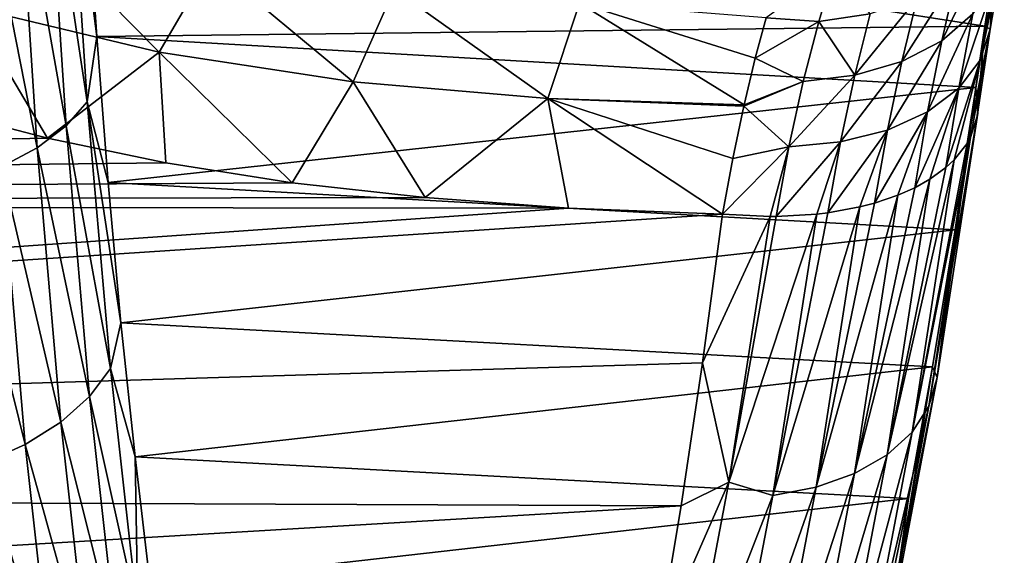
# Model space of a CAD drawing. Header units: metres. Extents: x -160 to 52, y -25 to 25.
# Tile 157 of 168: x 28.2 to 35.86, y -15.48 to -11.31. Entities that reach past the tile are written whole.
import ezdxf

# ---------------------------------------------------------------- set-up
doc = ezdxf.new("R2010")
doc.units = ezdxf.units.M
doc.layers.add('solid_509089_SW0001', color=7, linetype='CONTINUOUS')

msp = doc.modelspace()

# ---------------------------------------------------------------- linework, layer by layer
at = {"layer": 'solid_509089_SW0001'}
for points in [[(28.418819, -9.889166, -21.472773), (28.584015, -9.737779, -21.167786), (28.730206, -11.95229, -19.992912)], [(28.584015, -9.737779, -21.167786), (28.723785, -10.272176, -20.503828), (28.803495, -11.445002, -19.868351)], [(28.730206, -11.95229, -19.992912), (28.584015, -9.737779, -21.167786), (28.803495, -11.445002, -19.868351)], [(28.192549, -10.027739, -21.742632), (28.418819, -9.889166, -21.472773), (28.566444, -12.138025, -20.27911)], [(28.566444, -12.138025, -20.27911), (28.418819, -9.889166, -21.472773), (28.730206, -11.95229, -19.992912)], [(27.913305, -10.148534, -21.967701), (28.192549, -10.027739, -21.742632), (28.341513, -12.308038, -20.531553)], [(28.341513, -12.308038, -20.531553), (28.192549, -10.027739, -21.742632), (28.566444, -12.138025, -20.27911)], [(28.063467, -12.456238, -20.741199), (27.913305, -10.148534, -21.967701), (28.341513, -12.308038, -20.531553)], [(35.703587, -11.362923, 19.250517), (28.803495, -11.445002, -19.868351), (28.723785, -10.272176, -20.503828)], [(35.777241, -10.903033, 19.594496), (35.703587, -11.362923, 19.250517), (28.723785, -10.272176, -20.503828)], [(27.815027, -11.214458, 21.9967), (29.289734, -11.565919, 21.81794), (28.306799, -10.567298, 22.617529)], [(29.289734, -11.565919, 21.81794), (29.690344, -10.876568, 22.485592), (28.306799, -10.567298, 22.617529)], [(35.369274, -11.476842, 21.131481), (35.612385, -11.268211, 20.851013), (35.730488, -10.731863, 21.350014)], [(35.487926, -10.96444, 21.611481), (35.369274, -11.476842, 21.131481), (35.730488, -10.731863, 21.350014)], [(35.667564, -11.628773, 20.076033), (35.746399, -11.386312, 19.735018), (35.85574, -10.749282, 20.227758)], [(35.777027, -11.021973, 20.545149), (35.667564, -11.628773, 20.076033), (35.85574, -10.749282, 20.227758)], [(35.85574, -10.749282, 20.227758), (35.746399, -11.386312, 19.735018), (35.777241, -10.903033, 19.594496)], [(29.289734, -11.565919, 21.81794), (30.797237, -11.795752, 21.697952), (29.690344, -10.876568, 22.485592)], [(30.797237, -11.795752, 21.697952), (31.115118, -11.076016, 22.400517), (29.690344, -10.876568, 22.485592)], [(34.541031, -10.905664, 22.654226), (34.005527, -11.299311, 22.253973), (34.414383, -11.327297, 22.157881)], [(34.541031, -10.905664, 22.654226), (34.414383, -11.327297, 22.157881), (34.814621, -11.269055, 22.024786)], [(35.746399, -11.386312, 19.735018), (35.703587, -11.362923, 19.250517), (35.777241, -10.903033, 19.594496)], [(35.058708, -11.638412, 21.37384), (35.369274, -11.476842, 21.131481), (35.487926, -10.96444, 21.611481)], [(35.177956, -11.146249, 21.839857), (35.058708, -11.638412, 21.37384), (35.487926, -10.96444, 21.611481)], [(30.797237, -11.795752, 21.697952), (32.309597, -11.925786, 21.628017), (31.115118, -11.076016, 22.400517)], [(32.309597, -11.925786, 21.628017), (32.554642, -11.184889, 22.353014), (31.115118, -11.076016, 22.400517)], [(35.502693, -11.846638, 20.402599), (35.667564, -11.628773, 20.076033), (35.777027, -11.021973, 20.545149)], [(35.612385, -11.268211, 20.851013), (35.502693, -11.846638, 20.402599), (35.777027, -11.021973, 20.545149)], [(34.694767, -11.745604, 21.567102), (35.058708, -11.638412, 21.37384), (35.177956, -11.146249, 21.839857)], [(34.814621, -11.269055, 22.024786), (34.694767, -11.745604, 21.567102), (35.177956, -11.146249, 21.839857)], [(27.815027, -11.214458, 21.9967), (27.555372, -12.008654, 21.469795), (28.421406, -12.234752, 21.341759)], [(27.815027, -11.214458, 21.9967), (28.421406, -12.234752, 21.341759), (29.289734, -11.565919, 21.81794)], [(32.309597, -11.925786, 21.628017), (33.833527, -11.975212, 21.603703), (32.554642, -11.184889, 22.353014)], [(33.920536, -11.613019, 21.930315), (34.005527, -11.299311, 22.253973), (32.554642, -11.184889, 22.353014)], [(33.833527, -11.975212, 21.603703), (33.920536, -11.613019, 21.930315), (32.554642, -11.184889, 22.353014)], [(34.414383, -11.327297, 22.157881), (34.005527, -11.299311, 22.253973), (33.920536, -11.613019, 21.930315)], [(34.414383, -11.327297, 22.157881), (34.694767, -11.745604, 21.567102), (34.814621, -11.269055, 22.024786)], [(35.259251, -12.030034, 20.699911), (35.502693, -11.846638, 20.402599), (35.612385, -11.268211, 20.851013)], [(35.369274, -11.476842, 21.131481), (35.259251, -12.030034, 20.699911), (35.612385, -11.268211, 20.851013)], [(35.703587, -11.362923, 19.250517), (35.634518, -11.84119, 18.938721), (28.803495, -11.445002, -19.868351)], [(34.414383, -11.327297, 22.157881), (33.920536, -11.613019, 21.930315), (34.293941, -11.793562, 21.702503)], [(34.414383, -11.327297, 22.157881), (34.293941, -11.793562, 21.702503), (34.694767, -11.745604, 21.567102)], [(35.746399, -11.386312, 19.735018), (35.567253, -12.274233, 19.662737), (35.5924, -12.228971, 19.582975)], [(35.667564, -11.628773, 20.076033), (35.567253, -12.274233, 19.662737), (35.746399, -11.386312, 19.735018)], [(35.746399, -11.386312, 19.735018), (35.5924, -12.228971, 19.582975), (35.645725, -12.06399, 19.300892)], [(35.648937, -12.039592, 19.260231), (35.634518, -11.84119, 18.938721), (35.703587, -11.362923, 19.250517)], [(35.645725, -12.06399, 19.300892), (35.648937, -12.039592, 19.260231), (35.703587, -11.362923, 19.250517)], [(35.746399, -11.386312, 19.735018), (35.645725, -12.06399, 19.300892), (35.703587, -11.362923, 19.250517)], [(28.730206, -11.95229, -19.992912), (28.803495, -11.445002, -19.868351), (28.892878, -12.578089, -19.165409)], [(35.634518, -11.84119, 18.938721), (28.892878, -12.578089, -19.165409), (28.803495, -11.445002, -19.868351)], [(34.948273, -12.170653, 20.954493), (35.259251, -12.030034, 20.699911), (35.369274, -11.476842, 21.131481)], [(35.058708, -11.638412, 21.37384), (34.948273, -12.170653, 20.954493), (35.369274, -11.476842, 21.131481)], [(29.289734, -11.565919, 21.81794), (28.421406, -12.234752, 21.341759), (29.33996, -12.425008, 21.231558)], [(29.289734, -11.565919, 21.81794), (29.33996, -12.425008, 21.231558), (30.320873, -12.580576, 21.139748)], [(29.289734, -11.565919, 21.81794), (30.320873, -12.580576, 21.139748), (30.797237, -11.795752, 21.697952)], [(34.293941, -11.793562, 21.702503), (33.920536, -11.613019, 21.930315), (33.833527, -11.975212, 21.603703)], [(35.667564, -11.628773, 20.076033), (35.402599, -12.462167, 20.007504), (35.466877, -12.402345, 19.895082)], [(35.502693, -11.846638, 20.402599), (35.402599, -12.462167, 20.007504), (35.667564, -11.628773, 20.076033)], [(35.667564, -11.628773, 20.076033), (35.466877, -12.402345, 19.895082), (35.567253, -12.274233, 19.662737)], [(34.583855, -12.262123, 21.154806), (34.948273, -12.170653, 20.954493), (35.058708, -11.638412, 21.37384)], [(34.694767, -11.745604, 21.567102), (34.583855, -12.262123, 21.154806), (35.058708, -11.638412, 21.37384)], [(34.18251, -12.3003, 21.291769), (34.583855, -12.262123, 21.154806), (34.694767, -11.745604, 21.567102)], [(34.293941, -11.793562, 21.702503), (34.18251, -12.3003, 21.291769), (34.694767, -11.745604, 21.567102)], [(35.634518, -11.84119, 18.938721), (35.473526, -12.945524, 18.222836), (28.892878, -12.578089, -19.165409)], [(30.797237, -11.795752, 21.697952), (30.320873, -12.580576, 21.139748), (31.35664, -12.695882, 21.0707)], [(30.797237, -11.795752, 21.697952), (31.35664, -12.695882, 21.0707), (32.309597, -11.925786, 21.628017)], [(34.293941, -11.793562, 21.702503), (33.833527, -11.975212, 21.603703), (33.831356, -11.984776, 21.59568)], [(34.293941, -11.793562, 21.702503), (33.831356, -11.984776, 21.59568), (34.18251, -12.3003, 21.291769)], [(35.502693, -11.846638, 20.402599), (35.159225, -12.619272, 20.319561), (35.276863, -12.553506, 20.185375)], [(35.259251, -12.030034, 20.699911), (35.159225, -12.619272, 20.319561), (35.502693, -11.846638, 20.402599)], [(35.502693, -11.846638, 20.402599), (35.276863, -12.553506, 20.185375), (35.402599, -12.462167, 20.007504)], [(35.332737, -14.094598, 17.85376), (35.473526, -12.945524, 18.222836), (35.634518, -11.84119, 18.938721)], [(35.648937, -12.039592, 19.260231), (35.332737, -14.094598, 17.85376), (35.634518, -11.84119, 18.938721)], [(32.309597, -11.925786, 21.628017), (31.35664, -12.695882, 21.0707), (32.469231, -12.776652, 21.021822)], [(32.309597, -11.925786, 21.628017), (32.469231, -12.776652, 21.021822), (33.66576, -12.824639, 20.99258)], [(33.745552, -12.390668, 21.280548), (32.309597, -11.925786, 21.628017), (33.66576, -12.824639, 20.99258)], [(33.831356, -11.984776, 21.59568), (33.833527, -11.975212, 21.603703), (32.309597, -11.925786, 21.628017)], [(33.745552, -12.390668, 21.280548), (33.831356, -11.984776, 21.59568), (32.309597, -11.925786, 21.628017)], [(28.421406, -12.234752, 21.341759), (27.555372, -12.008654, 21.469795), (1.200001, -12.746806, 21.039934)], [(28.566444, -12.138025, -20.27911), (28.730206, -11.95229, -19.992912), (28.909801, -14.024016, -18.58683)], [(28.730206, -11.95229, -19.992912), (28.892878, -12.578089, -19.165409), (28.991995, -13.667892, -18.397284)], [(28.909801, -14.024016, -18.58683), (28.730206, -11.95229, -19.992912), (28.991995, -13.667892, -18.397284)], [(34.18251, -12.3003, 21.291769), (33.831356, -11.984776, 21.59568), (33.745552, -12.390668, 21.280548)], [(35.259251, -12.030034, 20.699911), (34.84816, -12.738428, 20.584768), (35.02916, -12.677041, 20.44346)], [(34.948273, -12.170653, 20.954493), (34.84816, -12.738428, 20.584768), (35.259251, -12.030034, 20.699911)], [(35.259251, -12.030034, 20.699911), (35.02916, -12.677041, 20.44346), (35.159225, -12.619272, 20.319561)], [(35.270214, -14.315639, 18.15452), (35.332737, -14.094598, 17.85376), (35.648937, -12.039592, 19.260231)], [(35.645725, -12.06399, 19.300892), (35.270214, -14.315639, 18.15452), (35.648937, -12.039592, 19.260231)], [(35.645725, -12.06399, 19.300892), (35.5924, -12.228971, 19.582975), (35.270214, -14.315639, 18.15452)], [(28.341513, -12.308038, -20.531553), (28.566444, -12.138025, -20.27911), (28.747892, -14.241831, -18.850586)], [(28.747892, -14.241831, -18.850586), (28.566444, -12.138025, -20.27911), (28.909801, -14.024016, -18.58683)], [(29.33996, -12.425008, 21.231558), (28.421406, -12.234752, 21.341759), (1.200001, -12.746806, 21.039934)], [(34.948273, -12.170653, 20.954493), (34.483509, -12.814236, 20.791105), (34.732639, -12.768528, 20.660095)], [(34.583855, -12.262123, 21.154806), (34.483509, -12.814236, 20.791105), (34.948273, -12.170653, 20.954493)], [(34.948273, -12.170653, 20.954493), (34.732639, -12.768528, 20.660095), (34.84816, -12.738428, 20.584768)], [(35.139156, -14.51799, 18.446241), (35.270214, -14.315639, 18.15452), (35.5924, -12.228971, 19.582975)], [(35.567253, -12.274233, 19.662737), (35.139156, -14.51799, 18.446241), (35.5924, -12.228971, 19.582975)], [(28.063467, -12.456238, -20.741199), (28.341513, -12.308038, -20.531553), (28.524693, -14.441204, -19.082224)], [(28.524693, -14.441204, -19.082224), (28.341513, -12.308038, -20.531553), (28.747892, -14.241831, -18.850586)], [(34.18251, -12.3003, 21.291769), (33.745552, -12.390668, 21.280548), (33.66576, -12.824639, 20.99258)], [(34.18251, -12.3003, 21.291769), (33.66576, -12.824639, 20.99258), (34.03698, -12.843517, 20.939753)], [(34.18251, -12.3003, 21.291769), (34.03698, -12.843517, 20.939753), (34.081791, -12.843258, 20.92922)], [(34.583855, -12.262123, 21.154806), (34.081791, -12.843258, 20.92922), (34.397919, -12.824691, 20.827524)], [(34.18251, -12.3003, 21.291769), (34.081791, -12.843258, 20.92922), (34.583855, -12.262123, 21.154806)], [(34.583855, -12.262123, 21.154806), (34.397919, -12.824691, 20.827524), (34.483509, -12.814236, 20.791105)], [(35.567253, -12.274233, 19.662737), (35.466877, -12.402345, 19.895082), (35.139156, -14.51799, 18.446241)], [(30.320873, -12.580576, 21.139748), (29.33996, -12.425008, 21.231558), (1.200001, -12.746806, 21.039934)], [(27.742262, -12.577321, -20.900547), (28.063467, -12.456238, -20.741199), (28.24819, -14.614998, -19.273451)], [(28.24819, -14.614998, -19.273451), (28.063467, -12.456238, -20.741199), (28.524693, -14.441204, -19.082224)], [(34.944256, -14.694407, 18.718479), (35.139156, -14.51799, 18.446241), (35.466877, -12.402345, 19.895082)], [(35.402599, -12.462167, 20.007504), (34.944256, -14.694407, 18.718479), (35.466877, -12.402345, 19.895082)], [(35.402599, -12.462167, 20.007504), (35.276863, -12.553506, 20.185375), (34.944256, -14.694407, 18.718479)], [(31.35664, -12.695882, 21.0707), (30.320873, -12.580576, 21.139748), (1.200001, -12.746806, 21.039934)], [(27.928289, -14.756989, -19.417418), (27.742262, -12.577321, -20.900547), (28.24819, -14.614998, -19.273451)], [(35.473526, -12.945524, 18.222836), (28.991995, -13.667892, -18.397284), (28.892878, -12.578089, -19.165409)], [(34.692486, -14.838574, 18.961487), (34.944256, -14.694407, 18.718479), (35.276863, -12.553506, 20.185375)], [(35.159225, -12.619272, 20.319561), (34.692486, -14.838574, 18.961487), (35.276863, -12.553506, 20.185375)], [(35.159225, -12.619272, 20.319561), (35.02916, -12.677041, 20.44346), (34.692486, -14.838574, 18.961487)], [(32.469231, -12.776652, 21.021822), (31.35664, -12.695882, 21.0707), (1.200001, -12.746806, 21.039934)], [(34.392864, -14.945328, 19.166561), (34.692486, -14.838574, 18.961487), (35.02916, -12.677041, 20.44346)], [(34.84816, -12.738428, 20.584768), (34.392864, -14.945328, 19.166561), (35.02916, -12.677041, 20.44346)], [(32.469231, -12.776652, 21.021822), (1.200001, -12.746806, 21.039934), (1.200001, -14.958807, 19.52931)], [(33.66576, -12.824639, 20.99258), (32.469231, -12.776652, 21.021822), (1.200001, -14.958807, 19.52931)], [(34.056118, -15.010846, 19.326361), (34.392864, -14.945328, 19.166561), (34.732639, -12.768528, 20.660095)], [(34.483509, -12.814236, 20.791105), (34.056118, -15.010846, 19.326361), (34.732639, -12.768528, 20.660095)], [(34.84816, -12.738428, 20.584768), (34.732639, -12.768528, 20.660095), (34.392864, -14.945328, 19.166561)], [(33.510788, -13.97892, 20.242273), (33.66576, -12.824639, 20.99258), (1.200001, -14.958807, 19.52931)], [(34.03698, -12.843517, 20.939753), (33.66576, -12.824639, 20.99258), (33.510788, -13.97892, 20.242273)], [(34.03698, -12.843517, 20.939753), (33.510788, -13.97892, 20.242273), (33.716019, -14.907149, 19.531242)], [(33.716019, -14.907149, 19.531242), (34.056118, -15.010846, 19.326361), (34.397919, -12.824691, 20.827524)], [(34.081791, -12.843258, 20.92922), (33.716019, -14.907149, 19.531242), (34.397919, -12.824691, 20.827524)], [(34.081791, -12.843258, 20.92922), (34.03698, -12.843517, 20.939753), (33.716019, -14.907149, 19.531242)], [(34.483509, -12.814236, 20.791105), (34.397919, -12.824691, 20.827524), (34.056118, -15.010846, 19.326361)], [(35.473526, -12.945524, 18.222836), (35.29903, -14.011507, 17.440199), (28.991995, -13.667892, -18.397284)], [(35.332737, -14.094598, 17.85376), (35.29903, -14.011507, 17.440199), (35.473526, -12.945524, 18.222836)], [(28.909801, -14.024016, -18.58683), (28.991995, -13.667892, -18.397284), (29.100899, -14.710875, -17.566462)], [(35.29903, -14.011507, 17.440199), (29.100899, -14.710875, -17.566462), (28.991995, -13.667892, -18.397284)], [(33.343895, -15.091811, 19.42671), (33.510788, -13.97892, 20.242273), (1.200001, -14.958807, 19.52931)], [(33.716019, -14.907149, 19.531242), (33.510788, -13.97892, 20.242273), (33.343895, -15.091811, 19.42671)], [(28.747892, -14.241831, -18.850586), (28.909801, -14.024016, -18.58683), (29.122965, -15.928747, -16.967052)], [(29.122965, -15.928747, -16.967052), (28.909801, -14.024016, -18.58683), (29.100899, -14.710875, -17.566462)], [(35.29903, -14.011507, 17.440199), (35.111866, -15.034944, 16.59285), (29.100899, -14.710875, -17.566462)], [(34.975674, -15.982699, 16.237679), (35.111866, -15.034944, 16.59285), (35.29903, -14.011507, 17.440199)], [(35.332737, -14.094598, 17.85376), (34.975674, -15.982699, 16.237679), (35.29903, -14.011507, 17.440199)], [(34.906513, -16.232595, 16.51335), (34.975674, -15.982699, 16.237679), (35.332737, -14.094598, 17.85376)], [(35.270214, -14.315639, 18.15452), (34.906513, -16.232595, 16.51335), (35.332737, -14.094598, 17.85376)], [(28.524693, -14.441204, -19.082224), (28.747892, -14.241831, -18.850586), (28.963375, -16.175989, -17.205019)], [(28.963375, -16.175989, -17.205019), (28.747892, -14.241831, -18.850586), (29.122965, -15.928747, -16.967052)], [(34.76931, -16.461355, 16.781809), (34.906513, -16.232595, 16.51335), (35.270214, -14.315639, 18.15452)], [(35.139156, -14.51799, 18.446241), (34.76931, -16.461355, 16.781809), (35.270214, -14.315639, 18.15452)], [(28.24819, -14.614998, -19.273451), (28.524693, -14.441204, -19.082224), (28.742336, -16.402296, -17.41275)], [(28.742336, -16.402296, -17.41275), (28.524693, -14.441204, -19.082224), (28.963375, -16.175989, -17.205019)], [(34.568981, -16.660786, 17.033445), (34.76931, -16.461355, 16.781809), (35.139156, -14.51799, 18.446241)], [(34.944256, -14.694407, 18.718479), (34.568981, -16.660786, 17.033445), (35.139156, -14.51799, 18.446241)], [(27.928289, -14.756989, -19.417418), (28.24819, -14.614998, -19.273451), (28.467764, -16.599566, -17.582809)], [(28.467764, -16.599566, -17.582809), (28.24819, -14.614998, -19.273451), (28.742336, -16.402296, -17.41275)], [(28.149488, -16.760735, -17.709105), (27.928289, -14.756989, -19.417418), (28.467764, -16.599566, -17.582809)], [(35.111866, -15.034944, 16.59285), (29.21958, -15.702895, -16.676044), (29.100899, -14.710875, -17.566462)], [(29.122965, -15.928747, -16.967052), (29.100899, -14.710875, -17.566462), (29.21958, -15.702895, -16.676044)], [(34.312695, -16.823748, 17.259249), (34.568981, -16.660786, 17.033445), (34.944256, -14.694407, 18.718479)], [(34.692486, -14.838574, 18.961487), (34.312695, -16.823748, 17.259249), (34.944256, -14.694407, 18.718479)], [(34.009632, -16.944405, 17.451132), (34.312695, -16.823748, 17.259249), (34.692486, -14.838574, 18.961487)], [(34.392864, -14.945328, 19.166561), (34.009632, -16.944405, 17.451132), (34.692486, -14.838574, 18.961487)], [(33.716019, -14.907149, 19.531242), (33.343895, -15.091811, 19.42671), (33.165707, -16.15925, 18.548273)], [(33.716019, -14.907149, 19.531242), (33.165707, -16.15925, 18.548273), (33.35593, -16.814009, 17.923927)], [(33.716019, -14.907149, 19.531242), (33.35593, -16.814009, 17.923927), (34.056118, -15.010846, 19.326361)], [(33.343895, -15.091811, 19.42671), (1.200001, -14.958807, 19.52931), (1.200001, -16.993452, 17.787144)], [(33.670643, -17.018438, 17.602226), (34.009632, -16.944405, 17.451132), (34.392864, -14.945328, 19.166561)], [(34.056118, -15.010846, 19.326361), (33.670643, -17.018438, 17.602226), (34.392864, -14.945328, 19.166561)], [(35.111866, -15.034944, 16.59285), (34.913063, -16.010546, 15.683586), (29.21958, -15.702895, -16.676044)], [(33.35593, -16.814009, 17.923927), (33.670643, -17.018438, 17.602226), (34.056118, -15.010846, 19.326361)], [(34.975674, -15.982699, 16.237679), (34.913063, -16.010546, 15.683586), (35.111866, -15.034944, 16.59285)], [(33.165707, -16.15925, 18.548273), (33.343895, -15.091811, 19.42671), (1.200001, -16.993452, 17.787144)]]:
    msp.add_3dface(points, dxfattribs=at)

doc.saveas('drawing.dxf')
